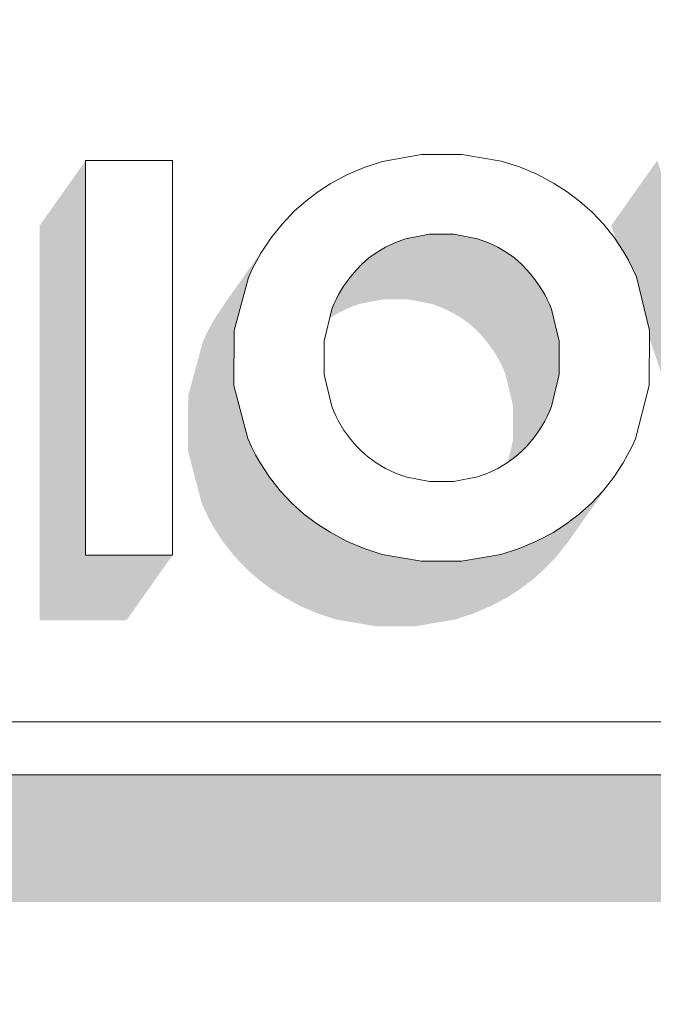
# Model space of a CAD drawing. Header units: millimetres. Extents: x 11 to 55443, y -2 to 19464.
# Tile 75 of 135: x 29627 to 29660, y 10912 to 10963. Entities that reach past the tile are written whole.
import ezdxf

# ---------------------------------------------------------------- set-up
doc = ezdxf.new("R2010")
doc.units = ezdxf.units.MM
doc.header["$MEASUREMENT"] = 0
doc.linetypes.add('Wipeout_Contour', pattern=[1000, 0, -1000])
doc.layers.add('Nowe_Drzwi Archicad', color=7, linetype='Continuous')
doc.layers.add('Nowe_Drzwi Archicad_Nr_pióra__101', color=252, linetype='Continuous', lineweight=5)

# ---------------------------------------------------------------- blocks, each defined once
blk = doc.blocks.new('ElemPrzekroju_4_1', base_point=(7287.149, 10853.983))
at = {"color": 254, "linetype": 'Wipeout_Contour', "lineweight": 0, "ltscale": 247704.234662}
blk.add_wipeout([(26723.815, 10853.983), (29933.815, 10853.983), (29933.815, 10969.983), (29753.815, 10969.983), (29753.815, 10923.983), (29453.816, 10923.983), (29453.816, 10969.983), (26723.815, 10969.983)], dxfattribs=at).dxf.layer = 'Nowe_Drzwi Archicad'
at = {"color": 254, "linetype": 'Wipeout_Contour', "lineweight": 0, "ltscale": 94825.488949}
blk.add_wipeout([(29649.345, 10952.243), (29650.595, 10952.003), (29649.765, 10956.418)], dxfattribs=at).dxf.layer = 'Nowe_Drzwi Archicad'
at = {"color": 254, "linetype": 'Wipeout_Contour', "lineweight": 0, "ltscale": 94762.651834}
blk.add_wipeout([(29630.095, 10935.461), (29634.635, 10935.461), (29630.095, 10956.098)], dxfattribs=at).dxf.layer = 'Nowe_Drzwi Archicad'
at = {"color": 254, "linetype": 'Wipeout_Contour', "lineweight": 0, "ltscale": 94830.462255}
blk.add_wipeout([(29651.125, 10951.813), (29651.645, 10951.563), (29652.775, 10955.769)], dxfattribs=at).dxf.layer = 'Nowe_Drzwi Archicad'
at = {"color": 254, "linetype": 'Wipeout_Contour', "lineweight": 0, "ltscale": 94841.922378}
blk.add_wipeout([(29658.485, 10950.884), (29654.345, 10948.587), (29658.695, 10950.455)], dxfattribs=at).dxf.layer = 'Nowe_Drzwi Archicad'
at = {"color": 254, "linetype": 'Wipeout_Contour', "lineweight": 0, "ltscale": 94796.980901}
blk.add_wipeout([(29642.975, 10948.327), (29643.075, 10948.587), (29638.805, 10950.415)], dxfattribs=at).dxf.layer = 'Nowe_Drzwi Archicad'
at = {"color": 254, "linetype": 'Wipeout_Contour', "lineweight": 0, "ltscale": 94796.114658}
blk.add_wipeout([(29643.745, 10936.2), (29645.775, 10939.996), (29645.285, 10940.285)], dxfattribs=at).dxf.layer = 'Nowe_Drzwi Archicad'
at = {"color": 254, "linetype": 'Wipeout_Contour', "lineweight": 0, "ltscale": 94804.599503}
blk.add_wipeout([(29647.665, 10935.151), (29649.755, 10935.151), (29649.345, 10939.326)], dxfattribs=at).dxf.layer = 'Nowe_Drzwi Archicad'
at = {"color": 254, "linetype": 'Wipeout_Contour', "lineweight": 0, "ltscale": 94813.869571}
blk.add_wipeout([(29651.815, 10935.501), (29652.765, 10935.81), (29651.125, 10939.756)], dxfattribs=at).dxf.layer = 'Nowe_Drzwi Archicad'
at = {"color": 254, "linetype": 'Wipeout_Contour', "lineweight": 0, "ltscale": 94807.536517}
blk.add_wipeout([(29751.045, 10926.75), (29456.586, 10926.75), (29753.815, 10923.983)], dxfattribs=at).dxf.layer = 'Nowe_Drzwi Archicad'
at = {"color": 254, "linetype": 'Wipeout_Contour', "lineweight": 0, "ltscale": 94773.470099}
blk.add_wipeout([(29630.095, 10956.098), (29634.635, 10935.461), (29634.635, 10956.098)], dxfattribs=at).dxf.layer = 'Nowe_Drzwi Archicad'
at = {"color": 254, "linetype": 'Wipeout_Contour', "lineweight": 0, "ltscale": 94841.505266}
blk.add_wipeout([(29654.105, 10949.086), (29658.245, 10951.304), (29657.755, 10952.053)], dxfattribs=at).dxf.layer = 'Nowe_Drzwi Archicad'
at = {"color": 254, "linetype": 'Wipeout_Contour', "lineweight": 0, "ltscale": 94796.171214}
blk.add_wipeout([(29639.265, 10951.254), (29639.025, 10950.834), (29643.195, 10948.836)], dxfattribs=at).dxf.layer = 'Nowe_Drzwi Archicad'
at = {"color": 254, "linetype": 'Wipeout_Contour', "lineweight": 0, "ltscale": 94792.333637}
blk.add_wipeout([(29642.875, 10936.669), (29643.745, 10936.2), (29645.285, 10940.285)], dxfattribs=at).dxf.layer = 'Nowe_Drzwi Archicad'
at = {"color": 254, "linetype": 'Wipeout_Contour', "lineweight": 0, "ltscale": 94818.77211}
blk.add_wipeout([(29652.135, 10940.285), (29653.675, 10936.2), (29654.555, 10936.659)], dxfattribs=at).dxf.layer = 'Nowe_Drzwi Archicad'
at = {"color": 254, "linetype": 'Wipeout_Contour', "lineweight": 0, "ltscale": 94810.265419}
blk.add_wipeout([(29651.815, 10935.501), (29650.595, 10939.556), (29649.755, 10935.151)], dxfattribs=at).dxf.layer = 'Nowe_Drzwi Archicad'
at = {"color": 254, "linetype": 'Wipeout_Contour', "lineweight": 0, "ltscale": 94528.308471}
blk.add_wipeout([(29456.586, 10926.75), (29453.816, 10923.983), (29753.815, 10923.983)], dxfattribs=at).dxf.layer = 'Nowe_Drzwi Archicad'
at = {"layer": 'Nowe_Drzwi Archicad_Nr_pióra__101', "color": 252, "linetype": 'Continuous', "lineweight": 5}
blk.add_line((29453.816, 10923.983), (29753.815, 10923.983), dxfattribs=at)
at = {"color": 254, "linetype": 'Wipeout_Contour', "lineweight": 0, "ltscale": 94837.311851}
blk.add_wipeout([(29653.835, 10949.536), (29654.105, 10949.086), (29657.755, 10952.053)], dxfattribs=at).dxf.layer = 'Nowe_Drzwi Archicad'
at = {"color": 254, "linetype": 'Wipeout_Contour', "lineweight": 0, "ltscale": 94798.482783}
blk.add_wipeout([(29639.265, 10951.254), (29643.195, 10948.836), (29643.315, 10949.086)], dxfattribs=at).dxf.layer = 'Nowe_Drzwi Archicad'
at = {"color": 254, "linetype": 'Wipeout_Contour', "lineweight": 0, "ltscale": 94791.005491}
blk.add_wipeout([(29642.165, 10937.119), (29642.875, 10936.669), (29644.905, 10940.565)], dxfattribs=at).dxf.layer = 'Nowe_Drzwi Archicad'
at = {"color": 254, "linetype": 'Wipeout_Contour', "lineweight": 0, "ltscale": 94819.926658}
blk.add_wipeout([(29652.135, 10940.285), (29654.555, 10936.659), (29652.515, 10940.565)], dxfattribs=at).dxf.layer = 'Nowe_Drzwi Archicad'
at = {"color": 254, "linetype": 'Wipeout_Contour', "lineweight": 0, "ltscale": 94797.40332}
blk.add_wipeout([(29639.785, 10952.043), (29639.265, 10951.254), (29643.315, 10949.086)], dxfattribs=at).dxf.layer = 'Nowe_Drzwi Archicad'
at = {"color": 254, "linetype": 'Wipeout_Contour', "lineweight": 0, "ltscale": 94842.009395}
blk.add_wipeout([(29654.455, 10948.327), (29658.895, 10950.015), (29658.695, 10950.455)], dxfattribs=at).dxf.layer = 'Nowe_Drzwi Archicad'
at = {"color": 254, "linetype": 'Wipeout_Contour', "lineweight": 0, "ltscale": 94794.763059}
blk.add_wipeout([(29644.905, 10940.565), (29642.875, 10936.669), (29645.285, 10940.285)], dxfattribs=at).dxf.layer = 'Nowe_Drzwi Archicad'
at = {"color": 254, "linetype": 'Wipeout_Contour', "lineweight": 0, "ltscale": 94799.787741}
blk.add_wipeout([(29640.365, 10952.772), (29639.785, 10952.043), (29643.885, 10949.955)], dxfattribs=at).dxf.layer = 'Nowe_Drzwi Archicad'
at = {"color": 254, "linetype": 'Wipeout_Contour', "lineweight": 0, "ltscale": 94788.869638}
blk.add_wipeout([(29640.875, 10938.188), (29641.495, 10937.628), (29644.225, 10941.204)], dxfattribs=at).dxf.layer = 'Nowe_Drzwi Archicad'
at = {"color": 254, "linetype": 'Wipeout_Contour', "lineweight": 0, "ltscale": 94793.980996}
blk.add_wipeout([(29643.745, 10936.2), (29644.665, 10935.81), (29645.775, 10939.996)], dxfattribs=at).dxf.layer = 'Nowe_Drzwi Archicad'
at = {"color": 254, "linetype": 'Wipeout_Contour', "lineweight": 0, "ltscale": 94789.862994}
blk.add_wipeout([(29644.555, 10940.865), (29641.495, 10937.628), (29642.165, 10937.119)], dxfattribs=at).dxf.layer = 'Nowe_Drzwi Archicad'
at = {"color": 254, "linetype": 'Wipeout_Contour', "lineweight": 0, "ltscale": 94793.737385}
blk.add_wipeout([(29642.165, 10937.119), (29644.905, 10940.565), (29644.555, 10940.865)], dxfattribs=at).dxf.layer = 'Nowe_Drzwi Archicad'
at = {"color": 254, "linetype": 'Wipeout_Contour', "lineweight": 0, "ltscale": 94786.436466}
blk.add_wipeout([(29638.985, 10940.705), (29639.215, 10940.285), (29643.195, 10942.723)], dxfattribs=at).dxf.layer = 'Nowe_Drzwi Archicad'
at = {"color": 254, "linetype": 'Wipeout_Contour', "lineweight": 0, "ltscale": 94786.50495}
blk.add_wipeout([(29638.575, 10941.564), (29642.975, 10943.232), (29637.845, 10944.341)], dxfattribs=at).dxf.layer = 'Nowe_Drzwi Archicad'
at = {"color": 254, "linetype": 'Wipeout_Contour', "lineweight": 0, "ltscale": 94792.844751}
blk.add_wipeout([(29641.495, 10937.628), (29644.555, 10940.865), (29644.225, 10941.204)], dxfattribs=at).dxf.layer = 'Nowe_Drzwi Archicad'
at = {"color": 254, "linetype": 'Wipeout_Contour', "lineweight": 0, "ltscale": 94787.980816}
blk.add_wipeout([(29637.865, 10947.208), (29637.845, 10944.341), (29642.565, 10944.91)], dxfattribs=at).dxf.layer = 'Nowe_Drzwi Archicad'
at = {"color": 254, "linetype": 'Wipeout_Contour', "lineweight": 0, "ltscale": 94787.98073}
blk.add_wipeout([(29640.265, 10938.837), (29640.875, 10938.188), (29643.885, 10941.604)], dxfattribs=at).dxf.layer = 'Nowe_Drzwi Archicad'
at = {"color": 254, "linetype": 'Wipeout_Contour', "lineweight": 0, "ltscale": 94798.450869}
blk.add_wipeout([(29646.295, 10939.756), (29644.665, 10935.81), (29646.825, 10939.556)], dxfattribs=at).dxf.layer = 'Nowe_Drzwi Archicad'
at = {"color": 254, "linetype": 'Wipeout_Contour', "lineweight": 0, "ltscale": 94792.467102}
blk.add_wipeout([(29642.565, 10946.649), (29637.865, 10947.208), (29642.565, 10944.91)], dxfattribs=at).dxf.layer = 'Nowe_Drzwi Archicad'
at = {"color": 254, "linetype": 'Wipeout_Contour', "lineweight": 0, "ltscale": 94786.220547}
blk.add_wipeout([(29638.575, 10941.564), (29638.775, 10941.135), (29642.975, 10943.232)], dxfattribs=at).dxf.layer = 'Nowe_Drzwi Archicad'
at = {"color": 254, "linetype": 'Wipeout_Contour', "lineweight": 0, "ltscale": 94797.68475}
blk.add_wipeout([(29644.665, 10935.81), (29646.295, 10939.756), (29645.775, 10939.996)], dxfattribs=at).dxf.layer = 'Nowe_Drzwi Archicad'
at = {"color": 254, "linetype": 'Wipeout_Contour', "lineweight": 0, "ltscale": 94793.963872}
blk.add_wipeout([(29637.865, 10947.208), (29642.565, 10946.649), (29642.975, 10948.327)], dxfattribs=at).dxf.layer = 'Nowe_Drzwi Archicad'
at = {"color": 254, "linetype": 'Wipeout_Contour', "lineweight": 0, "ltscale": 94787.246691}
blk.add_wipeout([(29639.705, 10939.536), (29640.265, 10938.837), (29643.585, 10942.024)], dxfattribs=at).dxf.layer = 'Nowe_Drzwi Archicad'
at = {"color": 254, "linetype": 'Wipeout_Contour', "lineweight": 0, "ltscale": 94798.768213}
blk.add_wipeout([(29645.605, 10935.501), (29647.665, 10935.151), (29646.825, 10939.556)], dxfattribs=at).dxf.layer = 'Nowe_Drzwi Archicad'
at = {"color": 254, "linetype": 'Wipeout_Contour', "lineweight": 0, "ltscale": 94792.16082}
blk.add_wipeout([(29638.615, 10949.975), (29637.865, 10947.208), (29642.975, 10948.327)], dxfattribs=at).dxf.layer = 'Nowe_Drzwi Archicad'
at = {"color": 254, "linetype": 'Wipeout_Contour', "lineweight": 0, "ltscale": 94786.70117}
blk.add_wipeout([(29639.215, 10940.285), (29639.705, 10939.536), (29643.315, 10942.473)], dxfattribs=at).dxf.layer = 'Nowe_Drzwi Archicad'
at = {"color": 254, "linetype": 'Wipeout_Contour', "lineweight": 0, "ltscale": 94796.328069}
blk.add_wipeout([(29644.665, 10935.81), (29645.605, 10935.501), (29646.825, 10939.556)], dxfattribs=at).dxf.layer = 'Nowe_Drzwi Archicad'
at = {"color": 254, "linetype": 'Wipeout_Contour', "lineweight": 0, "ltscale": 94794.384009}
blk.add_wipeout([(29638.615, 10949.975), (29642.975, 10948.327), (29638.805, 10950.415)], dxfattribs=at).dxf.layer = 'Nowe_Drzwi Archicad'
at = {"color": 254, "linetype": 'Wipeout_Contour', "lineweight": 0, "ltscale": 94790.502624}
blk.add_wipeout([(29643.195, 10942.723), (29639.215, 10940.285), (29643.315, 10942.473)], dxfattribs=at).dxf.layer = 'Nowe_Drzwi Archicad'
at = {"color": 254, "linetype": 'Wipeout_Contour', "lineweight": 0, "ltscale": 94802.635527}
blk.add_wipeout([(29647.665, 10935.151), (29648.075, 10939.326), (29646.825, 10939.556)], dxfattribs=at).dxf.layer = 'Nowe_Drzwi Archicad'
at = {"color": 254, "linetype": 'Wipeout_Contour', "lineweight": 0, "ltscale": 94797.715972}
blk.add_wipeout([(29643.075, 10948.587), (29643.195, 10948.836), (29639.025, 10950.834)], dxfattribs=at).dxf.layer = 'Nowe_Drzwi Archicad'
at = {"color": 254, "linetype": 'Wipeout_Contour', "lineweight": 0, "ltscale": 94790.376591}
blk.add_wipeout([(29638.985, 10940.705), (29643.195, 10942.723), (29643.075, 10942.973)], dxfattribs=at).dxf.layer = 'Nowe_Drzwi Archicad'
at = {"color": 254, "linetype": 'Wipeout_Contour', "lineweight": 0, "ltscale": 94805.339743}
blk.add_wipeout([(29648.075, 10939.326), (29647.665, 10935.151), (29649.345, 10939.326)], dxfattribs=at).dxf.layer = 'Nowe_Drzwi Archicad'
at = {"color": 254, "linetype": 'Wipeout_Contour', "lineweight": 0, "ltscale": 94795.250934}
blk.add_wipeout([(29638.805, 10950.415), (29643.075, 10948.587), (29639.025, 10950.834)], dxfattribs=at).dxf.layer = 'Nowe_Drzwi Archicad'
at = {"color": 254, "linetype": 'Wipeout_Contour', "lineweight": 0, "ltscale": 94786.303057}
blk.add_wipeout([(29638.775, 10941.135), (29638.985, 10940.705), (29643.075, 10942.973)], dxfattribs=at).dxf.layer = 'Nowe_Drzwi Archicad'
at = {"color": 254, "linetype": 'Wipeout_Contour', "lineweight": 0, "ltscale": 94809.647535}
blk.add_wipeout([(29649.755, 10935.151), (29650.595, 10939.556), (29649.345, 10939.326)], dxfattribs=at).dxf.layer = 'Nowe_Drzwi Archicad'
at = {"color": 254, "linetype": 'Wipeout_Contour', "lineweight": 0, "ltscale": 94800.751024}
blk.add_wipeout([(29643.585, 10949.536), (29643.885, 10949.955), (29639.785, 10952.043)], dxfattribs=at).dxf.layer = 'Nowe_Drzwi Archicad'
at = {"color": 254, "linetype": 'Wipeout_Contour', "lineweight": 0, "ltscale": 94790.288728}
blk.add_wipeout([(29638.775, 10941.135), (29643.075, 10942.973), (29642.975, 10943.232)], dxfattribs=at).dxf.layer = 'Nowe_Drzwi Archicad'
at = {"color": 254, "linetype": 'Wipeout_Contour', "lineweight": 0, "ltscale": 94813.421873}
blk.add_wipeout([(29651.125, 10939.756), (29650.595, 10939.556), (29651.815, 10935.501)], dxfattribs=at).dxf.layer = 'Nowe_Drzwi Archicad'
at = {"color": 254, "linetype": 'Wipeout_Contour', "lineweight": 0, "ltscale": 94799.907919}
blk.add_wipeout([(29643.315, 10949.086), (29643.585, 10949.536), (29639.785, 10952.043)], dxfattribs=at).dxf.layer = 'Nowe_Drzwi Archicad'
at = {"color": 254, "linetype": 'Wipeout_Contour', "lineweight": 0, "ltscale": 94790.69817}
blk.add_wipeout([(29642.565, 10944.91), (29637.845, 10944.341), (29642.975, 10943.232)], dxfattribs=at).dxf.layer = 'Nowe_Drzwi Archicad'
at = {"color": 254, "linetype": 'Wipeout_Contour', "lineweight": 0, "ltscale": 94792.07059}
blk.add_wipeout([(29640.875, 10938.188), (29644.225, 10941.204), (29643.885, 10941.604)], dxfattribs=at).dxf.layer = 'Nowe_Drzwi Archicad'
at = {"color": 254, "linetype": 'Wipeout_Contour', "lineweight": 0, "ltscale": 94815.664097}
blk.add_wipeout([(29651.645, 10939.996), (29651.125, 10939.756), (29652.765, 10935.81)], dxfattribs=at).dxf.layer = 'Nowe_Drzwi Archicad'
at = {"color": 254, "linetype": 'Wipeout_Contour', "lineweight": 0, "ltscale": 94802.437152}
blk.add_wipeout([(29643.885, 10949.955), (29644.225, 10950.355), (29640.365, 10952.772)], dxfattribs=at).dxf.layer = 'Nowe_Drzwi Archicad'
at = {"color": 254, "linetype": 'Wipeout_Contour', "lineweight": 0, "ltscale": 94791.383799}
blk.add_wipeout([(29640.265, 10938.837), (29643.885, 10941.604), (29643.585, 10942.024)], dxfattribs=at).dxf.layer = 'Nowe_Drzwi Archicad'
at = {"color": 254, "linetype": 'Wipeout_Contour', "lineweight": 0, "ltscale": 94816.311599}
blk.add_wipeout([(29651.645, 10939.996), (29652.765, 10935.81), (29653.675, 10936.2)], dxfattribs=at).dxf.layer = 'Nowe_Drzwi Archicad'
at = {"color": 254, "linetype": 'Wipeout_Contour', "lineweight": 0, "ltscale": 94804.173575}
blk.add_wipeout([(29644.225, 10950.355), (29644.555, 10950.694), (29641.025, 10953.461)], dxfattribs=at).dxf.layer = 'Nowe_Drzwi Archicad'
at = {"color": 254, "linetype": 'Wipeout_Contour', "lineweight": 0, "ltscale": 94790.846895}
blk.add_wipeout([(29643.315, 10942.473), (29639.705, 10939.536), (29643.585, 10942.024)], dxfattribs=at).dxf.layer = 'Nowe_Drzwi Archicad'
at = {"color": 254, "linetype": 'Wipeout_Contour', "lineweight": 0, "ltscale": 94817.849811}
blk.add_wipeout([(29652.135, 10940.285), (29651.645, 10939.996), (29653.675, 10936.2)], dxfattribs=at).dxf.layer = 'Nowe_Drzwi Archicad'
at = {"color": 254, "linetype": 'Wipeout_Contour', "lineweight": 0, "ltscale": 94801.885057}
blk.add_wipeout([(29640.365, 10952.772), (29644.225, 10950.355), (29641.025, 10953.461)], dxfattribs=at).dxf.layer = 'Nowe_Drzwi Archicad'
at = {"color": 254, "linetype": 'Wipeout_Contour', "lineweight": 0, "ltscale": 94820.926147}
blk.add_wipeout([(29654.555, 10936.659), (29655.255, 10937.119), (29652.515, 10940.565)], dxfattribs=at).dxf.layer = 'Nowe_Drzwi Archicad'
at = {"color": 254, "linetype": 'Wipeout_Contour', "lineweight": 0, "ltscale": 94803.922773}
blk.add_wipeout([(29641.025, 10953.461), (29644.555, 10950.694), (29641.605, 10953.981)], dxfattribs=at).dxf.layer = 'Nowe_Drzwi Archicad'
at = {"color": 254, "linetype": 'Wipeout_Contour', "lineweight": 0, "ltscale": 94823.34849}
blk.add_wipeout([(29652.875, 10940.865), (29655.925, 10937.628), (29653.205, 10941.204)], dxfattribs=at).dxf.layer = 'Nowe_Drzwi Archicad'
at = {"color": 254, "linetype": 'Wipeout_Contour', "lineweight": 0, "ltscale": 94805.812247}
blk.add_wipeout([(29642.225, 10954.45), (29641.605, 10953.981), (29644.905, 10951.004)], dxfattribs=at).dxf.layer = 'Nowe_Drzwi Archicad'
at = {"color": 254, "linetype": 'Wipeout_Contour', "lineweight": 0, "ltscale": 94826.959262}
blk.add_wipeout([(29656.545, 10938.188), (29657.155, 10938.837), (29653.535, 10941.604)], dxfattribs=at).dxf.layer = 'Nowe_Drzwi Archicad'
at = {"color": 254, "linetype": 'Wipeout_Contour', "lineweight": 0, "ltscale": 94808.205402}
blk.add_wipeout([(29645.285, 10951.274), (29642.885, 10954.88), (29644.905, 10951.004)], dxfattribs=at).dxf.layer = 'Nowe_Drzwi Archicad'
at = {"color": 254, "linetype": 'Wipeout_Contour', "lineweight": 0, "ltscale": 94826.681509}
blk.add_wipeout([(29653.835, 10942.024), (29653.535, 10941.604), (29657.155, 10938.837)], dxfattribs=at).dxf.layer = 'Nowe_Drzwi Archicad'
at = {"color": 254, "linetype": 'Wipeout_Contour', "lineweight": 0, "ltscale": 94807.278561}
blk.add_wipeout([(29642.885, 10954.88), (29642.225, 10954.45), (29644.905, 10951.004)], dxfattribs=at).dxf.layer = 'Nowe_Drzwi Archicad'
at = {"color": 254, "linetype": 'Wipeout_Contour', "lineweight": 0, "ltscale": 94828.292835}
blk.add_wipeout([(29657.715, 10939.546), (29654.105, 10942.473), (29653.835, 10942.024)], dxfattribs=at).dxf.layer = 'Nowe_Drzwi Archicad'
at = {"color": 254, "linetype": 'Wipeout_Contour', "lineweight": 0, "ltscale": 94810.273681}
blk.add_wipeout([(29643.755, 10955.349), (29645.285, 10951.274), (29645.775, 10951.563)], dxfattribs=at).dxf.layer = 'Nowe_Drzwi Archicad'
at = {"color": 254, "linetype": 'Wipeout_Contour', "lineweight": 0, "ltscale": 94830.824754}
blk.add_wipeout([(29657.715, 10939.546), (29658.205, 10940.285), (29654.105, 10942.473)], dxfattribs=at).dxf.layer = 'Nowe_Drzwi Archicad'
at = {"color": 254, "linetype": 'Wipeout_Contour', "lineweight": 0, "ltscale": 94809.364714}
blk.add_wipeout([(29642.885, 10954.88), (29645.285, 10951.274), (29643.755, 10955.349)], dxfattribs=at).dxf.layer = 'Nowe_Drzwi Archicad'
at = {"color": 254, "linetype": 'Wipeout_Contour', "lineweight": 0, "ltscale": 94832.021119}
blk.add_wipeout([(29654.235, 10942.723), (29658.205, 10940.285), (29658.435, 10940.705)], dxfattribs=at).dxf.layer = 'Nowe_Drzwi Archicad'
at = {"color": 254, "linetype": 'Wipeout_Contour', "lineweight": 0, "ltscale": 94811.817215}
blk.add_wipeout([(29643.755, 10955.349), (29645.775, 10951.563), (29644.665, 10955.739)], dxfattribs=at).dxf.layer = 'Nowe_Drzwi Archicad'
at = {"color": 254, "linetype": 'Wipeout_Contour', "lineweight": 0, "ltscale": 94829.678956}
blk.add_wipeout([(29654.105, 10942.473), (29658.205, 10940.285), (29654.235, 10942.723)], dxfattribs=at).dxf.layer = 'Nowe_Drzwi Archicad'
at = {"color": 254, "linetype": 'Wipeout_Contour', "lineweight": 0, "ltscale": 94805.767095}
blk.add_wipeout([(29644.555, 10950.694), (29644.905, 10951.004), (29641.605, 10953.981)], dxfattribs=at).dxf.layer = 'Nowe_Drzwi Archicad'
at = {"color": 254, "linetype": 'Wipeout_Contour', "lineweight": 0, "ltscale": 94832.924343}
blk.add_wipeout([(29658.655, 10941.125), (29654.345, 10942.973), (29658.435, 10940.705)], dxfattribs=at).dxf.layer = 'Nowe_Drzwi Archicad'
at = {"color": 254, "linetype": 'Wipeout_Contour', "lineweight": 0, "ltscale": 94813.528642}
blk.add_wipeout([(29646.825, 10952.003), (29644.665, 10955.739), (29646.295, 10951.813)], dxfattribs=at).dxf.layer = 'Nowe_Drzwi Archicad'
at = {"color": 254, "linetype": 'Wipeout_Contour', "lineweight": 0, "ltscale": 94830.440535}
blk.add_wipeout([(29654.345, 10942.973), (29654.235, 10942.723), (29658.435, 10940.705)], dxfattribs=at).dxf.layer = 'Nowe_Drzwi Archicad'
at = {"color": 254, "linetype": 'Wipeout_Contour', "lineweight": 0, "ltscale": 94812.464446}
blk.add_wipeout([(29646.295, 10951.813), (29644.665, 10955.739), (29645.775, 10951.563)], dxfattribs=at).dxf.layer = 'Nowe_Drzwi Archicad'
at = {"color": 254, "linetype": 'Wipeout_Contour', "lineweight": 0, "ltscale": 94831.171009}
blk.add_wipeout([(29654.345, 10942.973), (29658.655, 10941.125), (29654.455, 10943.232)], dxfattribs=at).dxf.layer = 'Nowe_Drzwi Archicad'
at = {"color": 254, "linetype": 'Wipeout_Contour', "lineweight": 0, "ltscale": 94821.658373}
blk.add_wipeout([(29652.875, 10940.865), (29652.515, 10940.565), (29655.255, 10937.119)], dxfattribs=at).dxf.layer = 'Nowe_Drzwi Archicad'
at = {"color": 254, "linetype": 'Wipeout_Contour', "lineweight": 0, "ltscale": 94814.957357}
blk.add_wipeout([(29644.665, 10955.739), (29646.825, 10952.003), (29645.615, 10956.049)], dxfattribs=at).dxf.layer = 'Nowe_Drzwi Archicad'
at = {"color": 254, "linetype": 'Wipeout_Contour', "lineweight": 0, "ltscale": 94835.999336}
blk.add_wipeout([(29654.455, 10943.232), (29658.855, 10941.554), (29659.565, 10944.341)], dxfattribs=at).dxf.layer = 'Nowe_Drzwi Archicad'
at = {"color": 254, "linetype": 'Wipeout_Contour', "lineweight": 0, "ltscale": 94822.961039}
blk.add_wipeout([(29655.255, 10937.119), (29655.925, 10937.628), (29652.875, 10940.865)], dxfattribs=at).dxf.layer = 'Nowe_Drzwi Archicad'
at = {"color": 254, "linetype": 'Wipeout_Contour', "lineweight": 0, "ltscale": 94818.472783}
blk.add_wipeout([(29646.825, 10952.003), (29648.075, 10952.243), (29647.665, 10956.408)], dxfattribs=at).dxf.layer = 'Nowe_Drzwi Archicad'
at = {"color": 254, "linetype": 'Wipeout_Contour', "lineweight": 0, "ltscale": 94835.651512}
blk.add_wipeout([(29654.855, 10944.91), (29659.565, 10944.341), (29654.855, 10946.649)], dxfattribs=at).dxf.layer = 'Nowe_Drzwi Archicad'
at = {"color": 254, "linetype": 'Wipeout_Contour', "lineweight": 0, "ltscale": 94824.943499}
blk.add_wipeout([(29655.925, 10937.628), (29656.545, 10938.188), (29653.205, 10941.204)], dxfattribs=at).dxf.layer = 'Nowe_Drzwi Archicad'
at = {"color": 254, "linetype": 'Wipeout_Contour', "lineweight": 0, "ltscale": 94817.860458}
blk.add_wipeout([(29645.615, 10956.049), (29646.825, 10952.003), (29647.665, 10956.408)], dxfattribs=at).dxf.layer = 'Nowe_Drzwi Archicad'
at = {"color": 254, "linetype": 'Wipeout_Contour', "lineweight": 0, "ltscale": 94825.000045}
blk.add_wipeout([(29653.535, 10941.604), (29653.205, 10941.204), (29656.545, 10938.188)], dxfattribs=at).dxf.layer = 'Nowe_Drzwi Archicad'
at = {"color": 254, "linetype": 'Wipeout_Contour', "lineweight": 0, "ltscale": 94821.30231}
blk.add_wipeout([(29648.075, 10952.243), (29649.345, 10952.243), (29647.665, 10956.408)], dxfattribs=at).dxf.layer = 'Nowe_Drzwi Archicad'
at = {"color": 254, "linetype": 'Wipeout_Contour', "lineweight": 0, "ltscale": 94828.942357}
blk.add_wipeout([(29657.155, 10938.837), (29657.715, 10939.546), (29653.835, 10942.024)], dxfattribs=at).dxf.layer = 'Nowe_Drzwi Archicad'
at = {"color": 254, "linetype": 'Wipeout_Contour', "lineweight": 0, "ltscale": 94833.806623}
blk.add_wipeout([(29654.455, 10943.232), (29658.655, 10941.125), (29658.855, 10941.554)], dxfattribs=at).dxf.layer = 'Nowe_Drzwi Archicad'
at = {"color": 254, "linetype": 'Wipeout_Contour', "lineweight": 0, "ltscale": 94834.163255}
blk.add_wipeout([(29654.455, 10943.232), (29659.565, 10944.341), (29654.855, 10944.91)], dxfattribs=at).dxf.layer = 'Nowe_Drzwi Archicad'
at = {"color": 254, "linetype": 'Wipeout_Contour', "lineweight": 0, "ltscale": 94840.134637}
blk.add_wipeout([(29654.855, 10946.649), (29659.565, 10944.341), (29659.575, 10947.218)], dxfattribs=at).dxf.layer = 'Nowe_Drzwi Archicad'
at = {"color": 254, "linetype": 'Wipeout_Contour', "lineweight": 0, "ltscale": 94837.423494}
blk.add_wipeout([(29654.455, 10948.327), (29654.855, 10946.649), (29659.575, 10947.218)], dxfattribs=at).dxf.layer = 'Nowe_Drzwi Archicad'
at = {"color": 254, "linetype": 'Wipeout_Contour', "lineweight": 0, "ltscale": 94841.658874}
blk.add_wipeout([(29658.895, 10950.015), (29654.455, 10948.327), (29659.575, 10947.218)], dxfattribs=at).dxf.layer = 'Nowe_Drzwi Archicad'
at = {"color": 254, "linetype": 'Wipeout_Contour', "lineweight": 0, "ltscale": 94837.885869}
blk.add_wipeout([(29654.455, 10948.327), (29658.695, 10950.455), (29654.345, 10948.587)], dxfattribs=at).dxf.layer = 'Nowe_Drzwi Archicad'
at = {"color": 254, "linetype": 'Wipeout_Contour', "lineweight": 0, "ltscale": 94837.802519}
blk.add_wipeout([(29654.345, 10948.587), (29658.485, 10950.884), (29654.235, 10948.836)], dxfattribs=at).dxf.layer = 'Nowe_Drzwi Archicad'
at = {"color": 254, "linetype": 'Wipeout_Contour', "lineweight": 0, "ltscale": 94841.791195}
blk.add_wipeout([(29658.245, 10951.304), (29654.235, 10948.836), (29658.485, 10950.884)], dxfattribs=at).dxf.layer = 'Nowe_Drzwi Archicad'
at = {"color": 254, "linetype": 'Wipeout_Contour', "lineweight": 0, "ltscale": 94837.662777}
blk.add_wipeout([(29654.105, 10949.086), (29654.235, 10948.836), (29658.245, 10951.304)], dxfattribs=at).dxf.layer = 'Nowe_Drzwi Archicad'
at = {"color": 254, "linetype": 'Wipeout_Contour', "lineweight": 0, "ltscale": 94836.091596}
blk.add_wipeout([(29653.205, 10950.355), (29653.535, 10949.955), (29656.575, 10953.401)], dxfattribs=at).dxf.layer = 'Nowe_Drzwi Archicad'
at = {"color": 254, "linetype": 'Wipeout_Contour', "lineweight": 0, "ltscale": 94834.414795}
blk.add_wipeout([(29652.515, 10951.004), (29652.875, 10950.694), (29655.275, 10954.47)], dxfattribs=at).dxf.layer = 'Nowe_Drzwi Archicad'
at = {"color": 254, "linetype": 'Wipeout_Contour', "lineweight": 0, "ltscale": 94837.168033}
blk.add_wipeout([(29652.515, 10951.004), (29655.275, 10954.47), (29654.565, 10954.92)], dxfattribs=at).dxf.layer = 'Nowe_Drzwi Archicad'
at = {"color": 254, "linetype": 'Wipeout_Contour', "lineweight": 0, "ltscale": 94832.015596}
blk.add_wipeout([(29651.645, 10951.563), (29652.135, 10951.274), (29653.685, 10955.379)], dxfattribs=at).dxf.layer = 'Nowe_Drzwi Archicad'
at = {"color": 254, "linetype": 'Wipeout_Contour', "lineweight": 0, "ltscale": 94834.169237}
blk.add_wipeout([(29651.645, 10951.563), (29653.685, 10955.379), (29652.775, 10955.769)], dxfattribs=at).dxf.layer = 'Nowe_Drzwi Archicad'
at = {"color": 254, "linetype": 'Wipeout_Contour', "lineweight": 0, "ltscale": 94828.728619}
blk.add_wipeout([(29650.595, 10952.003), (29651.125, 10951.813), (29651.825, 10956.069)], dxfattribs=at).dxf.layer = 'Nowe_Drzwi Archicad'
at = {"color": 254, "linetype": 'Wipeout_Contour', "lineweight": 0, "ltscale": 94840.959623}
blk.add_wipeout([(29657.755, 10952.053), (29657.195, 10952.752), (29653.835, 10949.536)], dxfattribs=at).dxf.layer = 'Nowe_Drzwi Archicad'
at = {"color": 254, "linetype": 'Wipeout_Contour', "lineweight": 0, "ltscale": 94829.378646}
blk.add_wipeout([(29649.765, 10956.418), (29650.595, 10952.003), (29651.825, 10956.069)], dxfattribs=at).dxf.layer = 'Nowe_Drzwi Archicad'
at = {"color": 254, "linetype": 'Wipeout_Contour', "lineweight": 0, "ltscale": 94836.775495}
blk.add_wipeout([(29653.535, 10949.955), (29653.835, 10949.536), (29657.195, 10952.752)], dxfattribs=at).dxf.layer = 'Nowe_Drzwi Archicad'
at = {"color": 254, "linetype": 'Wipeout_Contour', "lineweight": 0, "ltscale": 94824.158919}
blk.add_wipeout([(29647.665, 10956.408), (29649.345, 10952.243), (29649.765, 10956.418)], dxfattribs=at).dxf.layer = 'Nowe_Drzwi Archicad'
at = {"color": 254, "linetype": 'Wipeout_Contour', "lineweight": 0, "ltscale": 94840.21874}
blk.add_wipeout([(29653.535, 10949.955), (29657.195, 10952.752), (29656.575, 10953.401)], dxfattribs=at).dxf.layer = 'Nowe_Drzwi Archicad'
at = {"color": 254, "linetype": 'Wipeout_Contour', "lineweight": 0, "ltscale": 94833.382199}
blk.add_wipeout([(29652.135, 10951.274), (29652.515, 10951.004), (29654.565, 10954.92)], dxfattribs=at).dxf.layer = 'Nowe_Drzwi Archicad'
at = {"color": 254, "linetype": 'Wipeout_Contour', "lineweight": 0, "ltscale": 94835.827923}
blk.add_wipeout([(29652.135, 10951.274), (29654.565, 10954.92), (29653.685, 10955.379)], dxfattribs=at).dxf.layer = 'Nowe_Drzwi Archicad'
at = {"color": 254, "linetype": 'Wipeout_Contour', "lineweight": 0, "ltscale": 94832.391467}
blk.add_wipeout([(29652.775, 10955.769), (29651.825, 10956.069), (29651.125, 10951.813)], dxfattribs=at).dxf.layer = 'Nowe_Drzwi Archicad'
at = {"color": 254, "linetype": 'Wipeout_Contour', "lineweight": 0, "ltscale": 94839.321777}
blk.add_wipeout([(29653.205, 10950.355), (29656.575, 10953.401), (29655.945, 10953.961)], dxfattribs=at).dxf.layer = 'Nowe_Drzwi Archicad'
at = {"color": 254, "linetype": 'Wipeout_Contour', "lineweight": 0, "ltscale": 94835.31485}
blk.add_wipeout([(29652.875, 10950.694), (29653.205, 10950.355), (29655.945, 10953.961)], dxfattribs=at).dxf.layer = 'Nowe_Drzwi Archicad'
at = {"color": 254, "linetype": 'Wipeout_Contour', "lineweight": 0, "ltscale": 94838.317106}
blk.add_wipeout([(29655.275, 10954.47), (29652.875, 10950.694), (29655.945, 10953.961)], dxfattribs=at).dxf.layer = 'Nowe_Drzwi Archicad'
at = {"color": 254, "linetype": 'Wipeout_Contour', "lineweight": 0, "ltscale": 4007284.712098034}
blk.add_wipeout([(29456.586, 10926.75), (29735.809, 10926.75), (29671.444, 10936.641), (29671.035, 10935.461), (29666.985, 10935.461), (29666.318, 10937.429), (29657.155, 10938.837), (29656.545, 10938.188), (29655.925, 10937.628), (29655.255, 10937.119), (29654.555, 10936.659), (29653.675, 10936.2), (29652.765, 10935.81), (29651.815, 10935.501), (29649.755, 10935.151), (29647.665, 10935.151), (29645.605, 10935.501), (29644.665, 10935.81), (29643.745, 10936.2), (29642.875, 10936.669), (29642.165, 10937.119), (29641.495, 10937.628), (29640.875, 10938.188), (29640.265, 10938.837), (29639.705, 10939.536), (29639.215, 10940.285), (29638.985, 10940.705), (29638.775, 10941.135), (29638.575, 10941.564), (29638.54, 10941.697), (29634.635, 10942.297), (29634.635, 10935.461), (29630.095, 10935.461), (29630.095, 10942.995), (29625.905, 10943.639), (29625.905, 10935.461), (29622.025, 10935.461), (29614.454, 10945.398), (29612.025, 10945.772), (29612.025, 10935.461), (29607.535, 10935.461), (29607.535, 10946.462), (29596.953, 10948.088), (29597.925, 10947.837), (29599.195, 10947.448), (29600.455, 10946.998), (29601.935, 10946.309), (29603.185, 10945.25), (29604.105, 10943.902), (29604.435, 10942.663), (29604.525, 10941.384), (29604.375, 10940.106), (29604.115, 10939.197), (29603.705, 10938.357), (29603.175, 10937.588), (29602.315, 10936.759), (29601.315, 10936.11), (29600.215, 10935.65), (29598.855, 10935.321), (29597.465, 10935.171), (29596.065, 10935.191), (29595.025, 10935.301), (29593.995, 10935.491), (29592.985, 10935.76), (29592.055, 10936.08), (29591.145, 10936.47), (29590.275, 10936.929), (29589.545, 10937.389), (29588.845, 10937.898), (29588.195, 10938.467), (29590.885, 10941.684), (29591.795, 10940.985), (29592.765, 10940.375), (29593.785, 10939.856), (29595.155, 10939.386), (29596.575, 10939.187), (29598.015, 10939.247), (29598.555, 10939.366), (29599.065, 10939.586), (29599.515, 10939.896), (29599.905, 10940.475), (29600.045, 10941.145), (29599.925, 10941.824), (29599.595, 10942.293), (29599.155, 10942.663), (29598.635, 10942.923), (29597.465, 10943.342), (29596.275, 10943.712), (29595.075, 10944.011), (29594.345, 10944.211), (29593.635, 10944.441), (29592.925, 10944.691), (29592.205, 10945), (29591.525, 10945.37), (29590.885, 10945.8), (29590.235, 10946.399), (29589.715, 10947.108), (29589.335, 10947.907), (29589.115, 10948.736), (29589.035, 10949.304), (29585.495, 10949.848), (29585.495, 10935.461), (29580.955, 10935.461), (29580.955, 10950.546), (29577.15, 10951.131), (29571.835, 10935.461), (29567.775, 10935.461), (29563.165, 10948.816), (29558.545, 10935.461), (29554.495, 10935.461), (29547.632, 10955.667), (29527.9, 10958.699), (29509.725, 10931.165), (29500.306, 10940.585), (29490.865, 10931.165), (29470.675, 10961.752), (29491.725, 10961.752), (29487.315, 10957.337), (29479.876, 10957.337), (29485.776, 10948.387), (29500.295, 10962.891), (29514.805, 10948.387), (29520.715, 10957.337), (29513.275, 10957.337), (29509.006, 10961.603), (29471.822, 10967.316), (29456.586, 10967.316)], dxfattribs=at).dxf.layer = 'Nowe_Drzwi Archicad'
at = {"layer": 'Nowe_Drzwi Archicad', "linetype": 'Continuous', "lineweight": 0, "true_color": 0x000000}
for points in [[(29627.691, 10952.698), (29627.691, 10943.364), (29630.095, 10942.995), (29630.095, 10956.098)], [(29659.985, 10956.098), (29657.581, 10952.698), (29657.847, 10951.913), (29658.245, 10951.304), (29658.485, 10950.884), (29658.695, 10950.455), (29658.895, 10950.015), (29659.575, 10947.218), (29659.574, 10946.821), (29662.564, 10938.006), (29666.318, 10937.429)], [(29635.449, 10942.172), (29638.54, 10941.697), (29637.845, 10944.341), (29637.865, 10947.208), (29638.615, 10949.975), (29638.805, 10950.415), (29639.025, 10950.834), (29639.265, 10951.254), (29639.785, 10952.043), (29637.381, 10948.642), (29636.861, 10947.853), (29636.621, 10947.433), (29636.401, 10947.014), (29636.211, 10946.574), (29635.461, 10943.807)], [(29630.095, 10942.995), (29627.691, 10943.364), (29627.691, 10932.06), (29632.231, 10932.06), (29634.635, 10935.461), (29630.095, 10935.461)], [(29657.155, 10938.837), (29657.208, 10938.829), (29657.715, 10939.546)]]:
    blk.add_hatch(color=18, dxfattribs=at).paths.add_polyline_path(points)
at = {"layer": 'Nowe_Drzwi Archicad_Nr_pióra__101', "color": 252, "linetype": 'Continuous', "lineweight": 5}
for p, q in [((29647.665, 10956.408), (29645.615, 10956.049)), ((29649.765, 10956.418), (29647.665, 10956.408)), ((29651.825, 10956.069), (29649.765, 10956.418)), ((29630.095, 10956.098), (29630.095, 10935.461)), ((29634.635, 10956.098), (29630.095, 10956.098)), ((29634.635, 10935.461), (29634.635, 10956.098)), ((29645.615, 10956.049), (29644.665, 10955.739)), ((29652.775, 10955.769), (29651.825, 10956.069)), ((29653.685, 10955.379), (29652.775, 10955.769)), ((29643.755, 10955.349), (29642.885, 10954.88)), ((29644.665, 10955.739), (29643.755, 10955.349)), ((29654.565, 10954.92), (29653.685, 10955.379)), ((29642.885, 10954.88), (29642.225, 10954.45)), ((29655.275, 10954.47), (29654.565, 10954.92)), ((29642.225, 10954.45), (29641.605, 10953.981)), ((29655.945, 10953.961), (29655.275, 10954.47)), ((29641.605, 10953.981), (29641.025, 10953.461)), ((29656.575, 10953.401), (29655.945, 10953.961)), ((29641.025, 10953.461), (29640.365, 10952.772)), ((29657.195, 10952.752), (29656.575, 10953.401)), ((29640.365, 10952.772), (29639.785, 10952.043)), ((29657.755, 10952.053), (29657.195, 10952.752)), ((29639.785, 10952.043), (29639.265, 10951.254)), ((29658.245, 10951.304), (29657.755, 10952.053)), ((29639.265, 10951.254), (29639.025, 10950.834)), ((29658.485, 10950.884), (29658.245, 10951.304)), ((29639.025, 10950.834), (29638.805, 10950.415)), ((29658.695, 10950.455), (29658.485, 10950.884)), ((29638.805, 10950.415), (29638.615, 10949.975)), ((29658.895, 10950.015), (29658.695, 10950.455)), ((29638.615, 10949.975), (29637.865, 10947.208)), ((29659.575, 10947.218), (29658.895, 10950.015)), ((29637.865, 10947.208), (29637.845, 10944.341)), ((29659.565, 10944.341), (29659.575, 10947.218)), ((29637.845, 10944.341), (29638.575, 10941.564)), ((29658.855, 10941.554), (29659.565, 10944.341)), ((29638.575, 10941.564), (29638.775, 10941.135)), ((29658.655, 10941.125), (29658.855, 10941.554)), ((29638.775, 10941.135), (29638.985, 10940.705)), ((29658.435, 10940.705), (29658.655, 10941.125)), ((29638.985, 10940.705), (29639.215, 10940.285)), ((29658.205, 10940.285), (29658.435, 10940.705)), ((29639.215, 10940.285), (29639.705, 10939.536)), ((29657.715, 10939.546), (29658.205, 10940.285)), ((29639.705, 10939.536), (29640.265, 10938.837)), ((29657.155, 10938.837), (29657.715, 10939.546)), ((29640.265, 10938.837), (29640.875, 10938.188)), ((29656.545, 10938.188), (29657.155, 10938.837)), ((29640.875, 10938.188), (29641.495, 10937.628)), ((29655.925, 10937.628), (29656.545, 10938.188)), ((29641.495, 10937.628), (29642.165, 10937.119)), ((29655.255, 10937.119), (29655.925, 10937.628)), ((29642.165, 10937.119), (29642.875, 10936.669)), ((29654.555, 10936.659), (29655.255, 10937.119)), ((29642.875, 10936.669), (29643.745, 10936.2)), ((29643.745, 10936.2), (29644.665, 10935.81)), ((29652.765, 10935.81), (29653.675, 10936.2)), ((29653.675, 10936.2), (29654.555, 10936.659)), ((29644.665, 10935.81), (29645.605, 10935.501)), ((29651.815, 10935.501), (29652.765, 10935.81)), ((29630.095, 10935.461), (29634.635, 10935.461)), ((29645.605, 10935.501), (29647.665, 10935.151)), ((29649.755, 10935.151), (29651.815, 10935.501)), ((29647.665, 10935.151), (29649.755, 10935.151)), ((29751.045, 10926.75), (29456.586, 10926.75))]:
    blk.add_line(p, q, dxfattribs=at)
at = {"color": 254, "linetype": 'Wipeout_Contour', "lineweight": 0, "ltscale": 316013.664861}
blk.add_wipeout([(29646.825, 10939.556), (29648.075, 10939.326), (29649.345, 10939.326), (29650.595, 10939.556), (29651.125, 10939.756), (29644.686, 10940.753), (29644.905, 10940.565), (29645.285, 10940.285), (29645.775, 10939.996), (29646.295, 10939.756)], dxfattribs=at).dxf.layer = 'Nowe_Drzwi Archicad'
at = {"layer": 'Nowe_Drzwi Archicad_Nr_pióra__101', "color": 252, "linetype": 'Continuous', "lineweight": 5}
blk.add_line((29649.345, 10939.326), (29648.075, 10939.326), dxfattribs=at)
at = {"color": 254, "linetype": 'Wipeout_Contour', "lineweight": 0, "ltscale": 1675071.494713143}
blk.add_wipeout([(29643.885, 10941.604), (29644.225, 10941.204), (29644.555, 10940.865), (29644.686, 10940.753), (29651.125, 10939.756), (29651.645, 10939.996), (29652.135, 10940.285), (29652.515, 10940.565), (29652.875, 10940.865), (29653.205, 10941.204), (29653.535, 10941.604), (29653.835, 10942.024), (29654.105, 10942.473), (29654.235, 10942.723), (29654.345, 10942.973), (29654.455, 10943.232), (29654.855, 10944.91), (29654.855, 10946.649), (29654.455, 10948.327), (29654.345, 10948.587), (29654.235, 10948.836), (29654.105, 10949.086), (29653.835, 10949.536), (29653.535, 10949.955), (29653.205, 10950.355), (29652.875, 10950.694), (29652.515, 10951.004), (29652.135, 10951.274), (29651.645, 10951.563), (29651.125, 10951.813), (29650.595, 10952.003), (29649.345, 10952.243), (29648.075, 10952.243), (29646.825, 10952.003), (29646.295, 10951.813), (29645.775, 10951.563), (29645.285, 10951.274), (29644.905, 10951.004), (29644.555, 10950.694), (29644.225, 10950.355), (29643.885, 10949.955), (29643.585, 10949.536), (29643.315, 10949.086), (29643.195, 10948.836), (29643.075, 10948.587), (29642.975, 10948.327), (29642.565, 10946.649), (29642.565, 10944.91), (29642.975, 10943.232), (29643.075, 10942.973), (29643.195, 10942.723), (29643.315, 10942.473), (29643.585, 10942.024)], dxfattribs=at).dxf.layer = 'Nowe_Drzwi Archicad'
at = {"layer": 'Nowe_Drzwi Archicad', "linetype": 'Continuous', "lineweight": 0, "true_color": 0x000000}
for points in [[(29449.115, 10963.437), (29449.115, 10917.336), (29749.115, 10917.336), (29753.815, 10923.983), (29453.816, 10923.983), (29453.816, 10969.983), (29453.745, 10969.983)], [(29642.861, 10947.859), (29642.881, 10947.873), (29643.371, 10948.163), (29643.891, 10948.412), (29644.421, 10948.602), (29645.671, 10948.842), (29646.941, 10948.842), (29648.191, 10948.602), (29648.721, 10948.412), (29649.241, 10948.163), (29649.731, 10947.873), (29650.111, 10947.603), (29650.471, 10947.294), (29650.801, 10946.954), (29651.131, 10946.554), (29651.431, 10946.135), (29651.701, 10945.685), (29651.831, 10945.436), (29651.941, 10945.186), (29652.051, 10944.926), (29652.451, 10943.248), (29652.451, 10941.51), (29652.164, 10940.306), (29652.515, 10940.565), (29652.875, 10940.865), (29653.205, 10941.204), (29653.535, 10941.604), (29653.835, 10942.024), (29654.105, 10942.473), (29654.235, 10942.723), (29654.345, 10942.973), (29654.455, 10943.232), (29654.855, 10944.91), (29654.855, 10946.649), (29654.455, 10948.327), (29654.345, 10948.587), (29654.235, 10948.836), (29654.105, 10949.086), (29653.835, 10949.536), (29653.535, 10949.955), (29653.205, 10950.355), (29652.875, 10950.694), (29652.515, 10951.004), (29652.135, 10951.274), (29651.645, 10951.563), (29651.125, 10951.813), (29650.595, 10952.003), (29649.345, 10952.243), (29648.075, 10952.243), (29646.825, 10952.003), (29646.295, 10951.813), (29645.775, 10951.563), (29645.285, 10951.274), (29644.905, 10951.004), (29644.555, 10950.694), (29644.225, 10950.355), (29643.885, 10949.955), (29643.585, 10949.536), (29643.315, 10949.086), (29643.075, 10948.587), (29642.975, 10948.327)], [(29635.441, 10940.94), (29636.171, 10938.163), (29636.371, 10937.734), (29636.581, 10937.304), (29636.811, 10936.885), (29637.301, 10936.136), (29637.861, 10935.436), (29638.471, 10934.787), (29639.091, 10934.228), (29639.761, 10933.718), (29640.471, 10933.269), (29641.341, 10932.799), (29642.261, 10932.41), (29643.201, 10932.1), (29645.261, 10931.75), (29647.351, 10931.75), (29649.411, 10932.1), (29650.361, 10932.41), (29651.271, 10932.799), (29652.151, 10933.259), (29652.851, 10933.718), (29653.521, 10934.228), (29654.141, 10934.787), (29654.751, 10935.436), (29655.311, 10936.146), (29657.208, 10938.829), (29657.155, 10938.837), (29656.545, 10938.188), (29655.925, 10937.628), (29655.255, 10937.119), (29654.555, 10936.659), (29653.675, 10936.2), (29652.765, 10935.81), (29651.815, 10935.501), (29649.755, 10935.151), (29647.665, 10935.151), (29645.605, 10935.501), (29644.665, 10935.81), (29643.745, 10936.2), (29642.875, 10936.669), (29642.165, 10937.119), (29641.495, 10937.628), (29640.875, 10938.188), (29640.265, 10938.837), (29639.705, 10939.536), (29639.215, 10940.285), (29638.985, 10940.705), (29638.775, 10941.135), (29638.575, 10941.564), (29638.54, 10941.697), (29635.449, 10942.172)]]:
    blk.add_hatch(color=18, dxfattribs=at).paths.add_polyline_path(points)
at = {"layer": 'Nowe_Drzwi Archicad_Nr_pióra__101', "color": 252, "linetype": 'Continuous', "lineweight": 5}
for p, q in [((29646.825, 10952.003), (29648.075, 10952.243)), ((29648.075, 10952.243), (29649.345, 10952.243)), ((29649.345, 10952.243), (29650.595, 10952.003)), ((29645.775, 10951.563), (29646.295, 10951.813)), ((29646.295, 10951.813), (29646.825, 10952.003)), ((29650.595, 10952.003), (29651.125, 10951.813)), ((29651.125, 10951.813), (29651.645, 10951.563)), ((29644.905, 10951.004), (29645.285, 10951.274)), ((29645.285, 10951.274), (29645.775, 10951.563)), ((29651.645, 10951.563), (29652.135, 10951.274)), ((29652.135, 10951.274), (29652.515, 10951.004)), ((29644.225, 10950.355), (29644.555, 10950.694)), ((29644.555, 10950.694), (29644.905, 10951.004)), ((29652.515, 10951.004), (29652.875, 10950.694)), ((29652.875, 10950.694), (29653.205, 10950.355)), ((29643.885, 10949.955), (29644.225, 10950.355)), ((29653.205, 10950.355), (29653.535, 10949.955)), ((29643.585, 10949.536), (29643.885, 10949.955)), ((29653.535, 10949.955), (29653.835, 10949.536)), ((29643.195, 10948.836), (29643.315, 10949.086)), ((29643.315, 10949.086), (29643.585, 10949.536)), ((29653.835, 10949.536), (29654.105, 10949.086)), ((29654.105, 10949.086), (29654.235, 10948.836)), ((29642.975, 10948.327), (29643.075, 10948.587)), ((29643.075, 10948.587), (29643.195, 10948.836)), ((29654.235, 10948.836), (29654.345, 10948.587)), ((29654.345, 10948.587), (29654.455, 10948.327)), ((29642.565, 10946.649), (29642.975, 10948.327)), ((29654.455, 10948.327), (29654.855, 10946.649)), ((29642.565, 10944.91), (29642.565, 10946.649)), ((29654.855, 10946.649), (29654.855, 10944.91)), ((29642.975, 10943.232), (29642.565, 10944.91)), ((29654.855, 10944.91), (29654.455, 10943.232)), ((29643.075, 10942.973), (29642.975, 10943.232)), ((29643.195, 10942.723), (29643.075, 10942.973)), ((29654.345, 10942.973), (29654.235, 10942.723)), ((29654.455, 10943.232), (29654.345, 10942.973)), ((29643.315, 10942.473), (29643.195, 10942.723)), ((29643.585, 10942.024), (29643.315, 10942.473)), ((29654.105, 10942.473), (29653.835, 10942.024)), ((29654.235, 10942.723), (29654.105, 10942.473)), ((29643.885, 10941.604), (29643.585, 10942.024)), ((29653.835, 10942.024), (29653.535, 10941.604)), ((29644.225, 10941.204), (29643.885, 10941.604)), ((29653.535, 10941.604), (29653.205, 10941.204)), ((29644.555, 10940.865), (29644.225, 10941.204)), ((29644.905, 10940.565), (29644.555, 10940.865)), ((29652.875, 10940.865), (29652.515, 10940.565)), ((29653.205, 10941.204), (29652.875, 10940.865)), ((29645.285, 10940.285), (29644.905, 10940.565)), ((29652.515, 10940.565), (29652.135, 10940.285)), ((29645.775, 10939.996), (29645.285, 10940.285)), ((29646.295, 10939.756), (29645.775, 10939.996)), ((29651.645, 10939.996), (29651.125, 10939.756)), ((29652.135, 10940.285), (29651.645, 10939.996)), ((29646.825, 10939.556), (29646.295, 10939.756)), ((29648.075, 10939.326), (29646.825, 10939.556)), ((29650.595, 10939.556), (29649.345, 10939.326)), ((29651.125, 10939.756), (29650.595, 10939.556))]:
    blk.add_line(p, q, dxfattribs=at)

msp = doc.modelspace()

# ---------------------------------------------------------------- block references
at = {"layer": 'Nowe_Drzwi Archicad', "lineweight": 0}
msp.add_blockref('ElemPrzekroju_4_1', (7287.149, 10853.983), dxfattribs=at)

doc.saveas('drawing.dxf')
